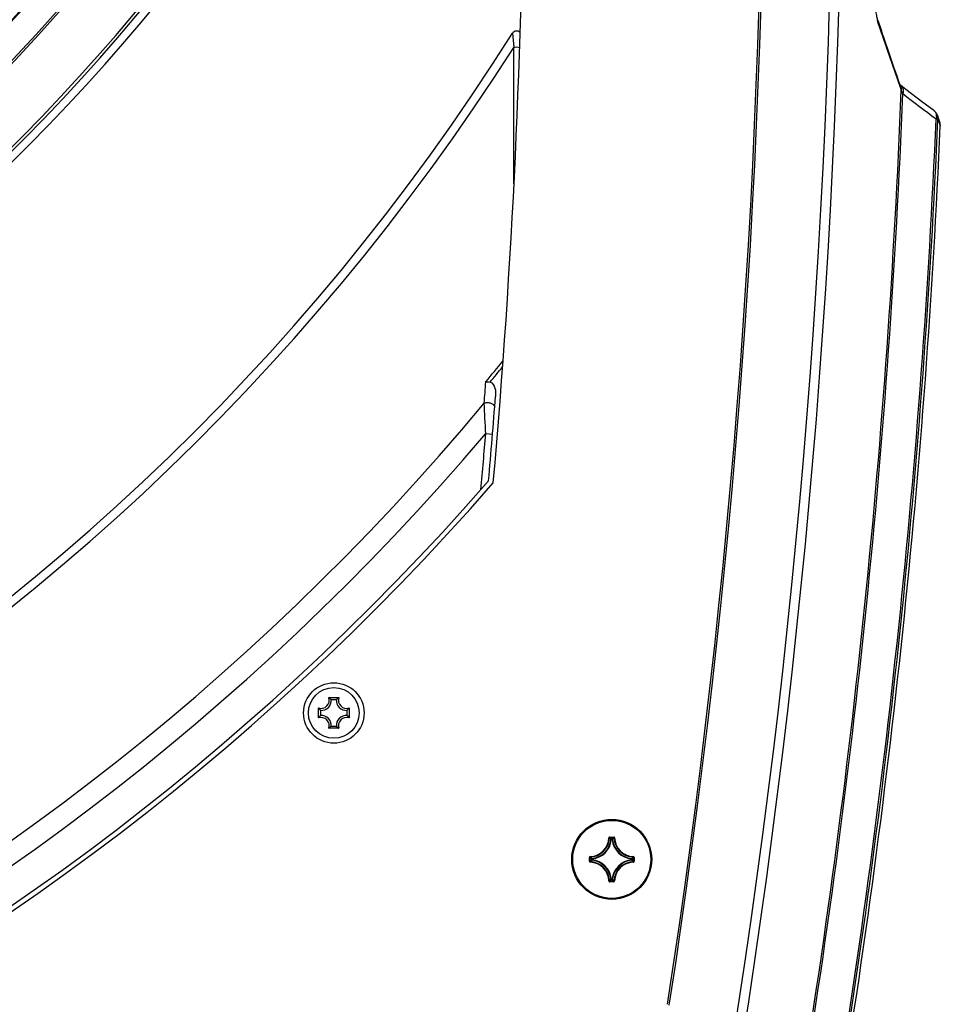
# Model space of a CAD drawing. Header units: millimetres. Extents: x 0 to 420, y -341 to 792.
# Tile 219 of 256: x 195 to 211, y 185 to 202. Entities that reach past the tile are written whole.
import ezdxf

# ---------------------------------------------------------------- set-up
doc = ezdxf.new("R2010")
doc.units = ezdxf.units.MM
doc.header["$LTSCALE"] = 23.1
doc.layers.get('0').update_dxf_attribs({"linetype": 'CONTINUOUS'})
doc.layers.add('06___PRT_ALL_SURFS', color=7, linetype='CONTINUOUS')
doc.layers.add('AXES', color=7, linetype='CONTINUOUS')

msp = doc.modelspace()

# ---------------------------------------------------------------- linework, layer by layer
at = {"color": 7, "linetype": 'Continuous'}
for p, q in [((209.7437, 202.2392), (209.8073, 202.0521)), ((203.3764, 202.0117), (203.3976, 201.7661)), ((203.3776, 201.9983), (203.3783, 201.9901)), ((203.3993, 199.3841), (203.3976, 201.7661)), ((210.1222, 201.1051), (210.1527, 201.0178)), ((210.1222, 201.1046), (210.1527, 201.0178)), ((210.135, 201.1089), (210.1334, 201.1104)), ((210.1394, 201.1053), (210.1342, 201.1096)), ((210.1444, 201.1013), (210.1385, 201.106)), ((210.147, 201.0992), (210.1434, 201.1021)), ((210.2317, 201.0328), (210.147, 201.0992)), ((210.7605, 200.522), (210.791, 200.5207)), ((210.8239, 200.4649), (210.7818, 200.5844)), ((210.791, 200.5207), (210.8062, 200.4784)), ((210.791, 200.5207), (210.8334, 200.4009)), ((202.9087, 195.0317), (203.0273, 195.0219)), ((200.1735, 190.4279), (200.3473, 190.4279)), ((200.3042, 190.392), (200.2166, 190.392)), ((199.994, 190.0746), (199.994, 190.2484)), ((200.5268, 190.2484), (200.5268, 190.0746)), ((200.0298, 190.2053), (200.0298, 190.1177)), ((200.4909, 190.1177), (200.4909, 190.2053)), ((200.3473, 189.8951), (200.1735, 189.8951)), ((200.2166, 189.9309), (200.3042, 189.9309)), ((205.0723, 187.9981), (205.1393, 187.9981)), ((205.0723, 187.9981), (205.0723, 187.9896)), ((205.0723, 187.9896), (205.1393, 187.9896)), ((205.1393, 187.9981), (205.1393, 187.9896)), ((205.0554, 187.9816), (205.0639, 187.9814)), ((205.099, 187.9528), (205.0906, 187.9536)), ((205.099, 187.9612), (205.1127, 187.9612)), ((205.099, 187.9528), (205.099, 187.9612)), ((205.099, 187.9528), (205.1126, 187.9528)), ((205.1127, 187.9528), (205.1127, 187.9612)), ((205.1127, 187.9528), (205.1211, 187.9536)), ((205.1562, 187.9816), (205.1478, 187.9814)), ((204.732, 187.6582), (204.7322, 187.6497)), ((205.4796, 187.6582), (205.4794, 187.6497)), ((204.7155, 187.6413), (204.724, 187.6413)), ((204.7155, 187.5743), (204.7155, 187.6413)), ((204.7155, 187.5743), (204.724, 187.5743)), ((204.724, 187.5743), (204.724, 187.6413)), ((204.732, 187.5574), (204.7322, 187.5659)), ((204.7609, 187.6146), (204.7524, 187.6146)), ((204.7524, 187.601), (204.7524, 187.6146)), ((204.7609, 187.601), (204.7524, 187.601)), ((204.7609, 187.6146), (204.76, 187.6231)), ((204.7609, 187.601), (204.76, 187.5925)), ((204.7609, 187.601), (204.7609, 187.6146)), ((205.4508, 187.6146), (205.4516, 187.6231)), ((205.4508, 187.6146), (205.4593, 187.6146)), ((205.4508, 187.6146), (205.4508, 187.601)), ((205.4508, 187.601), (205.4593, 187.601)), ((205.4508, 187.601), (205.4516, 187.5925)), ((205.4593, 187.6146), (205.4593, 187.601)), ((205.4796, 187.5574), (205.4794, 187.5659)), ((205.4961, 187.6413), (205.4876, 187.6413)), ((205.4876, 187.6413), (205.4876, 187.5743)), ((205.4961, 187.5743), (205.4876, 187.5743)), ((205.4961, 187.6413), (205.4961, 187.5743)), ((205.0554, 187.234), (205.0639, 187.2342)), ((205.1393, 187.226), (205.0723, 187.226)), ((205.0723, 187.2175), (205.0723, 187.226)), ((205.1393, 187.2175), (205.0723, 187.2175)), ((205.099, 187.2628), (205.0906, 187.262)), ((205.1126, 187.2628), (205.099, 187.2628)), ((205.099, 187.2628), (205.099, 187.2544)), ((205.1127, 187.2544), (205.099, 187.2544)), ((205.1127, 187.2628), (205.1211, 187.262)), ((205.1127, 187.2628), (205.1127, 187.2544)), ((205.1393, 187.2175), (205.1393, 187.226)), ((205.1562, 187.234), (205.1478, 187.2342))]:
    msp.add_line(p, q, dxfattribs=at)
for points in [[(209.7437, 202.2392), (209.743, 202.2411), (209.7398, 202.2515), (209.7362, 202.2647), (209.7323, 202.2805), (209.7283, 202.299), (209.7242, 202.3202), (209.7201, 202.3438), (209.7161, 202.37), (209.7123, 202.3987), (209.7086, 202.4298), (209.7051, 202.4632), (209.702, 202.4989), (209.6991, 202.5367), (209.6966, 202.5764), (209.6946, 202.6178), (209.6929, 202.6606), (209.6917, 202.7046), (209.691, 202.7495), (209.6908, 202.795), (209.691, 202.8408), (209.6917, 202.8865), (209.692, 202.9021)], [(203.3764, 202.0117), (203.3765, 202.011), (203.3767, 202.0085)], [(210.1437, 201.0808), (210.1118, 201.1717), (210.0733, 201.2818), (210.0299, 201.4064), (209.9815, 201.5458), (209.9282, 201.6998), (209.8701, 201.8686), (209.8073, 202.0521)], [(203.3934, 201.8145), (203.3957, 201.79), (203.3976, 201.7661)], [(203.3992, 199.3844), (203.3987, 199.7805), (203.3985, 200.4198), (203.3987, 201.0832), (203.3976, 201.7661)], [(210.7209, 200.6658), (210.6322, 200.7302), (210.5312, 200.8047), (210.4308, 200.88), (210.3309, 200.956), (210.2317, 201.0328)], [(210.8062, 200.4784), (210.8257, 200.4223), (210.8309, 200.408), (210.8333, 200.4012), (210.8334, 200.4008)], [(210.8334, 200.4009), (210.8335, 200.4054), (210.8331, 200.4205), (210.8314, 200.4356), (210.8283, 200.4504), (210.8239, 200.4649)]]:
    msp.add_lwpolyline(points, dxfattribs=at)
msp.add_circle((200.2604, 190.1615), 0.442, dxfattribs=at)
for centre, radius, start, end in [((65.8758, 206.7146), 143.2535, 351.038657, 9.734159), ((65.8758, 206.7146), 143.0886, 351.038657, 9.734159), ((65.8758, 206.7146), 141.8949, 351.223769, 9.342638), ((169.5758, 225.1778), 31.2068, 207.38566, 332.61434), ((169.5758, 225.1778), 31.3712, 207.38495, 332.61459), ((169.5758, 225.1778), 32.2455, 206.92885, 333.07114), ((169.5758, 225.1778), 34.4954, 206.12966, 333.87034), ((169.5758, 225.1778), 34.4607, 206.17495, 333.82505), ((169.5758, 225.1778), 33.8792, 206.67945, 333.32055), ((169.5758, 225.1778), 33.7947, 206.74032, 333.25969), ((169.5758, 225.1778), 33.3914, 207.08673, 332.91327), ((169.5758, 225.1778), 33.9916, 206.73189, 333.26811), ((169.5758, 225.1778), 33.9769, 206.7445, 333.2555), ((169.5758, 225.1778), 35.5125, 275.34865, 324.65135), ((169.5758, 225.1778), 35.5622, 275.34865, 324.65135), ((169.5758, 225.1778), 35.7006, 275.40735, 324.59265), ((210.5582, 202.428), 0.8458, 192.22195, 194.00306), ((318.0547, 239.0545), 114.4099, 198.802587, 199.372062), ((169.5758, 223.3078), 39.95, 212.21301, 327.78699), ((203.4483, 201.9664), 0.085, 45.58643, 147.78699), ((169.5758, 223.3078), 40.0994, 212.49379, 327.50621), ((210.0863, 201.0225), 0.0978, 42.01047, 51.68399), ((65.8758, 206.7146), 144.3893, 350.605192, 357.738823), ((65.8758, 206.7146), 144.4196, 350.605192, 357.716459), ((220.5714, 214.1026), 16.7537, 231.66932, 234.15498), ((65.8758, 206.7146), 145.017, 350.521879, 357.552564), ((210.6084, 200.5669), 0.158, 358.68327, 3.53132), ((65.8758, 206.7146), 145.0475, 350.521711, 357.552564), ((169.5758, 223.3078), 43.1345, 320.60734, 321.23889), ((169.5758, 223.3078), 43.1946, 320.66414, 321.12461), ((66.066, 206.2157), 137.2305, 355.54691, 355.702936), ((169.5758, 223.3078), 43.35, 219.79717, 320.20283), ((75.3941, 188.9388), 127.66, 2.735589, 2.973324), ((65.8758, 206.3078), 137.615, 354.955731, 355.571415), ((169.5758, 223.3078), 43.7106, 220.30785, 319.69215), ((65.8758, 206.3078), 137.496, 354.887837, 355.295847), ((169.5758, 223.3078), 44.285, 221.07939, 318.92061), ((200.0394, 190.3825), 0.1416, 251.30248, 18.69752), ((200.0394, 190.3825), 0.1774, 266.91266, 3.08734), ((199.9635, 190.1352), 0.3602, 52.59033, 54.3416), ((200.4814, 190.3825), 0.1774, 176.91266, 273.08734), ((200.5571, 190.1354), 0.36, 125.65801, 127.37158), ((200.4814, 190.3825), 0.1416, 161.30248, 288.69752), ((200.2867, 190.4583), 0.3602, 215.65835, 217.40559), ((200.2347, 190.4579), 0.3595, 322.72271, 324.34288), ((200.2865, 189.8648), 0.36, 142.636, 144.34206), ((200.0394, 189.9405), 0.1416, 341.30248, 108.69752), ((200.0394, 189.9405), 0.1774, 356.91266, 93.08734), ((200.4814, 189.9405), 0.1774, 86.91266, 183.08734), ((200.4814, 189.9405), 0.1416, 71.30248, 198.69752), ((200.2349, 189.8652), 0.3592, 35.65675, 37.23542), ((199.964, 190.1871), 0.3594, 305.65705, 307.26965), ((200.5566, 190.187), 0.3592, 232.76873, 234.34328), ((205.0723, 187.9812), 0.0169, 89.92548, 178.56799), ((204.3194, 187.2564), 1.051, 42.11664, 44.239), ((205.8923, 187.2564), 1.051, 135.76099, 137.88337), ((205.1393, 187.9812), 0.0169, 1.45488, 90.06559), ((204.7233, 187.9903), 0.3322, 271.50113, 358.49887), ((204.7233, 187.9903), 0.3407, 271.50108, 358.49892), ((204.7233, 187.9903), 0.3691, 275.70588, 354.29412), ((204.7233, 187.9903), 0.3775, 275.7054, 354.29463), ((204.347, 187.266), 1.0128, 42.76151, 44.93996), ((205.4883, 187.9903), 0.3775, 185.70547, 264.2947), ((205.8648, 187.2659), 1.0129, 135.06013, 137.2384), ((205.4883, 187.9903), 0.3691, 185.70588, 264.29412), ((205.4883, 187.9903), 0.3407, 181.50107, 268.49892), ((205.4883, 187.9903), 0.3322, 181.50114, 268.49886), ((204.7325, 187.6413), 0.0169, 91.4969, 180.04933), ((205.4477, 188.3667), 1.0128, 225.06004, 227.23849), ((204.764, 188.3667), 1.0128, 312.76151, 314.93996), ((205.4792, 187.6413), 0.0169, 359.94591, 88.51539), ((204.7325, 187.5743), 0.0169, 179.94602, 268.51498), ((205.4572, 188.3943), 1.051, 225.761, 227.88336), ((205.4572, 186.8214), 1.051, 132.11664, 134.239), ((204.7233, 187.2253), 0.3322, 1.50113, 88.49887), ((205.4477, 186.8489), 1.0128, 132.76151, 134.93996), ((204.7233, 187.2253), 0.3407, 1.50107, 88.49892), ((204.7233, 187.2253), 0.3691, 5.70588, 84.29412), ((204.7233, 187.2253), 0.3775, 5.70546, 84.2947), ((205.4883, 187.2253), 0.3775, 95.70547, 174.29471), ((205.4883, 187.2253), 0.3691, 95.70588, 174.29412), ((205.4883, 187.2253), 0.3407, 91.50107, 178.49892), ((205.4883, 187.2253), 0.3322, 91.50113, 178.49886), ((205.4507, 187.601), 0.00854, 276.167, 359.53884), ((204.7639, 186.8489), 1.0129, 45.06013, 47.2384), ((204.7544, 188.3943), 1.051, 312.11664, 314.239), ((204.7544, 186.8214), 1.051, 45.76099, 47.88337), ((204.3469, 187.9497), 1.0129, 315.06013, 317.2384), ((204.3194, 187.9592), 1.051, 315.76099, 317.88337), ((205.1126, 187.2629), 0.00854, 270.46116, 353.833), ((205.8923, 187.9592), 1.051, 222.11664, 224.239), ((205.8647, 187.9497), 1.0128, 222.76151, 224.93996), ((205.1393, 187.2345), 0.0169, 269.95331, 358.49632)]:
    msp.add_arc(centre, radius, start, end, dxfattribs=at)
for points in [[(209.7437, 202.2391), (209.7501, 202.2201), (209.7524, 202.1992), (209.7503, 202.1792)], [(210.1437, 201.0808), (210.1507, 201.0608), (210.1539, 201.039), (210.1527, 201.0178)], [(210.7818, 200.5844), (210.7705, 200.6164), (210.7483, 200.646), (210.7208, 200.6658)], [(210.7587, 200.6141), (210.763, 200.6021), (210.7654, 200.5894), (210.7662, 200.5767)], [(210.7665, 200.5633), (210.7661, 200.5494), (210.764, 200.5355), (210.7605, 200.522)], [(210.7818, 200.5844), (210.7889, 200.5641), (210.7921, 200.5421), (210.791, 200.5207)]]:
    msp.add_open_spline(points, degree=3, dxfattribs=at)
for points, knots in [([(209.7375, 202.2233), (209.7385, 202.2193), (209.7424, 202.2045), (209.7467, 202.1898), (209.7503, 202.1792)], [0, 0, 0, 0, 0.269403, 1, 1, 1, 1]), ([(203.3976, 201.7661), (203.4141, 201.7719), (203.4494, 201.7764), (203.4846, 201.7715), (203.5009, 201.7654)], [0, 0, 0, 0, 0.5017942, 1, 1, 1, 1]), ([(210.159, 201.088), (210.173, 201.0724), (210.1918, 201.029), (210.1872, 200.9831), (210.1808, 200.9603)], [0, 0, 0, 0, 0.4683458, 1, 1, 1, 1]), ([(210.1527, 201.0178), (210.1541, 201.0091), (210.1634, 200.9893), (210.174, 200.9709), (210.1808, 200.9603)], [0, 0, 0, 0, 0.4108011, 1, 1, 1, 1]), ([(210.7209, 200.6658), (210.7338, 200.6565), (210.7483, 200.6392), (210.7569, 200.6194), (210.7587, 200.6141)], [0, 0, 0, 0, 0.7404787, 1, 1, 1, 1]), ([(202.9108, 195.9333), (202.9164, 195.9337), (202.941, 195.9342), (202.9656, 195.9313), (202.9844, 195.9283)], [0, 0, 0, 0, 0.2277058, 1, 1, 1, 1]), ([(202.9844, 195.9283), (203.0288, 195.9212), (203.069, 195.841), (203.0817, 195.7534), (203.0818, 195.7052), (203.08, 195.6817)], [0, 0, 0, 0, 0.4877273, 0.7437946, 1, 1, 1, 1]), ([(203.0656, 195.4975), (203.0677, 195.5251), (203.0093, 195.5596), (202.9452, 195.5687), (202.9021, 195.566), (202.8823, 195.5607)], [0, 0, 0, 0, 0.4002965, 0.7043967, 1, 1, 1, 1]), ([(200.2166, 190.392), (200.214, 190.3945), (200.2029, 190.4047), (200.1914, 190.4144), (200.1824, 190.4213)], [0, 0, 0, 0, 0.2396378, 1, 1, 1, 1]), ([(200.3042, 190.392), (200.3068, 190.3945), (200.3179, 190.4048), (200.3295, 190.4145), (200.3386, 190.4215)], [0, 0, 0, 0, 0.239572, 1, 1, 1, 1]), ([(200.0298, 190.2053), (200.0274, 190.2079), (200.0171, 190.2189), (200.0075, 190.2305), (200.0005, 190.2395)], [0, 0, 0, 0, 0.2396307, 1, 1, 1, 1]), ([(200.4909, 190.2053), (200.4935, 190.208), (200.5039, 190.2192), (200.5137, 190.2309), (200.5207, 190.2402)], [0, 0, 0, 0, 0.2394089, 1, 1, 1, 1]), ([(200.0298, 190.1177), (200.0273, 190.115), (200.0171, 190.104), (200.0073, 190.0924), (200.0004, 190.0832)], [0, 0, 0, 0, 0.2395589, 1, 1, 1, 1]), ([(200.4909, 190.1177), (200.4935, 190.115), (200.5039, 190.1037), (200.5138, 190.0919), (200.5209, 190.0826)], [0, 0, 0, 0, 0.2393365, 1, 1, 1, 1]), ([(200.2166, 189.9309), (200.2139, 189.9284), (200.2027, 189.918), (200.1909, 189.9082), (200.1817, 189.9011)], [0, 0, 0, 0, 0.2393957, 1, 1, 1, 1]), ([(200.3042, 189.9309), (200.3069, 189.9284), (200.3182, 189.9179), (200.33, 189.908), (200.3393, 189.901)], [0, 0, 0, 0, 0.2393293, 1, 1, 1, 1]), ([(205.0639, 187.9814), (205.0639, 187.9835), (205.0658, 187.9879), (205.0702, 187.9896), (205.0723, 187.9896)], [0, 0, 0, 0, 0.5000081, 1, 1, 1, 1]), ([(205.1393, 187.9896), (205.1414, 187.9896), (205.1459, 187.9879), (205.1477, 187.9835), (205.1478, 187.9814)], [0, 0, 0, 0, 0.5000089, 1, 1, 1, 1]), ([(205.0906, 187.9536), (205.0908, 187.9556), (205.0928, 187.9596), (205.097, 187.9612), (205.099, 187.9612)], [0, 0, 0, 0, 0.5000561, 1, 1, 1, 1]), ([(205.1127, 187.9612), (205.1147, 187.9612), (205.1189, 187.9596), (205.1209, 187.9556), (205.1211, 187.9536)], [0, 0, 0, 0, 0.4999439, 1, 1, 1, 1]), ([(204.724, 187.6413), (204.724, 187.6434), (204.7257, 187.6479), (204.7301, 187.6497), (204.7322, 187.6497)], [0, 0, 0, 0, 0.5000088, 1, 1, 1, 1]), ([(205.4794, 187.6497), (205.4815, 187.6497), (205.4859, 187.6479), (205.4877, 187.6434), (205.4876, 187.6413)], [0, 0, 0, 0, 0.500008, 1, 1, 1, 1]), ([(204.7322, 187.5659), (204.7301, 187.5659), (204.7257, 187.5677), (204.724, 187.5722), (204.724, 187.5743)], [0, 0, 0, 0, 0.500008, 1, 1, 1, 1]), ([(204.7524, 187.6146), (204.7524, 187.6167), (204.754, 187.6209), (204.758, 187.6229), (204.76, 187.6231)], [0, 0, 0, 0, 0.4999439, 1, 1, 1, 1]), ([(204.76, 187.5925), (204.758, 187.5928), (204.754, 187.5948), (204.7524, 187.5989), (204.7524, 187.601)], [0, 0, 0, 0, 0.5000561, 1, 1, 1, 1]), ([(205.4516, 187.6231), (205.4536, 187.6229), (205.4577, 187.6209), (205.4592, 187.6167), (205.4593, 187.6146)], [0, 0, 0, 0, 0.5000561, 1, 1, 1, 1]), ([(205.4876, 187.5743), (205.4877, 187.5722), (205.4859, 187.5677), (205.4815, 187.5659), (205.4794, 187.5659)], [0, 0, 0, 0, 0.5000089, 1, 1, 1, 1]), ([(205.4796, 187.5574), (205.4839, 187.5575), (205.4926, 187.5612), (205.4961, 187.5701), (205.4961, 187.5743)], [0, 0, 0, 0, 0.4999952, 1, 1, 1, 1]), ([(205.0554, 187.234), (205.0555, 187.2298), (205.0592, 187.221), (205.0681, 187.2175), (205.0723, 187.2175)], [0, 0, 0, 0, 0.4999908, 1, 1, 1, 1]), ([(205.0723, 187.226), (205.0702, 187.226), (205.0658, 187.2277), (205.0639, 187.2321), (205.0639, 187.2342)], [0, 0, 0, 0, 0.5000089, 1, 1, 1, 1]), ([(205.099, 187.2544), (205.097, 187.2544), (205.0928, 187.256), (205.0908, 187.26), (205.0906, 187.262)], [0, 0, 0, 0, 0.4999439, 1, 1, 1, 1]), ([(205.1478, 187.2342), (205.1477, 187.2321), (205.1459, 187.2277), (205.1414, 187.226), (205.1393, 187.226)], [0, 0, 0, 0, 0.500008, 1, 1, 1, 1])]:
    msp.add_open_spline(points, degree=3, knots=knots, dxfattribs=at)
at = {"layer": '06___PRT_ALL_SURFS', "color": 7, "linetype": 'Continuous'}
msp.add_arc((65.8758, 206.7146), 145.095, 350.512443, 357.506027, dxfattribs=at)
at = {"layer": 'AXES', "color": 7, "linetype": 'Continuous'}
for centre, radius in [((200.2607, 190.1611), 0.527), ((205.1058, 187.6078), 0.697), ((205.1058, 187.6078), 0.68)]:
    msp.add_circle(centre, radius, dxfattribs=at)
for centre, radius, start, end in [((65.8758, 206.7146), 141.8609, 351.228247, 9.33303), ((65.8758, 206.3078), 137.7, 354.944232, 359.693854), ((169.5758, 223.3078), 44.37, 221.04368, 318.95632)]:
    msp.add_arc(centre, radius, start, end, dxfattribs=at)

doc.saveas('drawing.dxf')
